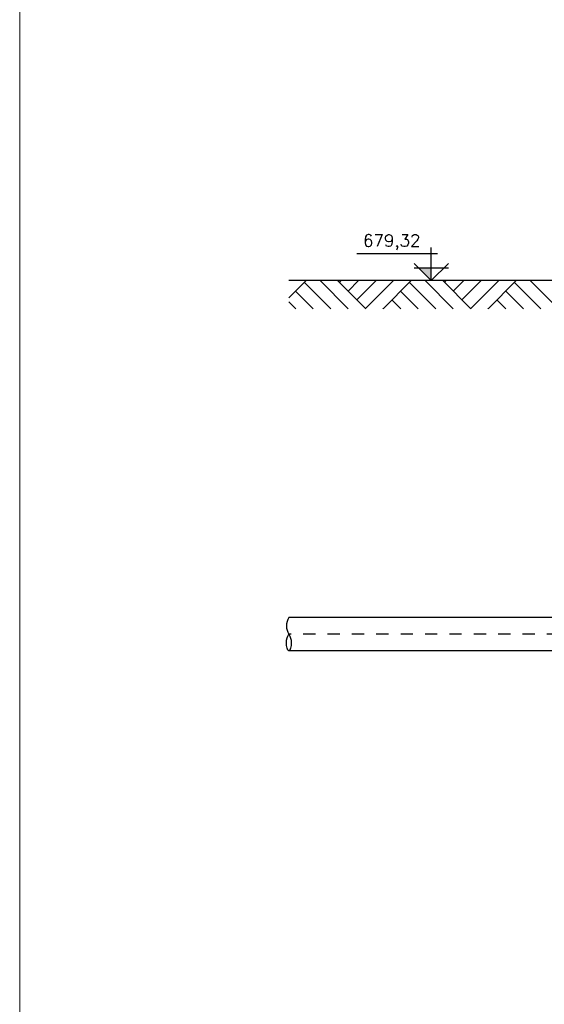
# Model space of a CAD drawing. Header units: millimetres. Extents: x 197878 to 197999, y 8707052 to 8707093.
# Tile 1 of 22: x 197878.46 to 197882.77, y 8707062.48 to 8707070.57. Entities that reach past the tile are written whole.
import ezdxf

# ---------------------------------------------------------------- set-up
doc = ezdxf.new("R2010")
doc.units = ezdxf.units.MM
doc.header["$LTSCALE"] = 0.1
doc.linetypes.add('DASHDOT', pattern=[1, 0.5, -0.25, 0, -0.25])
for name, color, linetype in [('BAR-EIXOS', 7, 'DASHDOT'), ('BAR-PECAS', 2, 'Continuous'), ('ELEVAÇÃO', 2, 'Continuous'), ('TERRENO', 1, 'Continuous'), ('TEXTO', 2, 'Continuous')]:
    doc.layers.add(name, color=color, linetype=linetype)
doc.layers.add('PADRÃO', color=7, linetype='Continuous', lineweight=9)
doc.styles.add('romans', font='romans.shx')

msp = doc.modelspace()

# ---------------------------------------------------------------- hatches: boundary and pattern name
at = {"layer": 'ELEVAÇÃO'}
msp.add_hatch(color=7, dxfattribs=at).paths.add_polyline_path([(197881.8381, 8707068.5265), (197881.7367, 8707068.5265), (197881.8381, 8707068.4251)])

# ---------------------------------------------------------------- linework, layer by layer
at = {"layer": 'BAR-EIXOS', "color": 7}
msp.add_line((197883.4868, 8707065.5221), (197880.6687, 8707065.5221), dxfattribs=at)
at = {"layer": 'BAR-PECAS', "color": 7}
for p, q in [((197883.4648, 8707065.6591), (197880.6687, 8707065.6591)), ((197883.4648, 8707065.3851), (197880.6687, 8707065.3851))]:
    msp.add_line(p, q, dxfattribs=at)
at = {"layer": 'BAR-PECAS', "color": 7, "ltscale": 4}
msp.add_spline([(197880.6687, 8707065.6591), (197880.6487, 8707065.5906), (197880.6687, 8707065.5221), (197880.6887, 8707065.4536), (197880.6687, 8707065.3851), (197880.6487, 8707065.4536), (197880.6687, 8707065.5221)], degree=3, dxfattribs=at)
at = {"layer": 'ELEVAÇÃO', "color": 7, "linetype": 'Continuous'}
for p, q in [((197881.8381, 8707068.4251), (197881.8381, 8707068.6961)), ((197881.8881, 8707068.6461), (197881.2277, 8707068.6461)), ((197881.8381, 8707068.4251), (197881.6967, 8707068.5665)), ((197881.9795, 8707068.5265), (197881.6967, 8707068.5265)), ((197881.8381, 8707068.4251), (197881.9795, 8707068.5665))]:
    msp.add_line(p, q, dxfattribs=at)
at = {"layer": 'PADRÃO', "color": 7}
msp.add_line((197878.4605, 8707085.6941), (197878.4605, 8707055.4398), dxfattribs=at)
at = {"layer": 'TERRENO', "color": 7}
for p, q in [((197883.5268, 8707068.4251), (197880.6687, 8707068.4251)), ((197880.6687, 8707068.2833), (197880.8106, 8707068.4251)), ((197881.0126, 8707068.1944), (197880.7962, 8707068.4108)), ((197881.1563, 8707068.1944), (197880.9256, 8707068.4251)), ((197881.3, 8707068.1944), (197881.0692, 8707068.4251)), ((197881.0836, 8707068.4108), (197881.0979, 8707068.4251)), ((197881.1554, 8707068.3389), (197881.2416, 8707068.4251)), ((197881.2273, 8707068.2671), (197881.3853, 8707068.4251)), ((197881.2991, 8707068.1952), (197881.529, 8707068.4251)), ((197881.442, 8707068.1944), (197881.6727, 8707068.4251)), ((197881.8747, 8707068.1944), (197881.6583, 8707068.4108)), ((197882.0184, 8707068.1944), (197881.7877, 8707068.4251)), ((197882.1621, 8707068.1944), (197881.9313, 8707068.4251)), ((197881.9457, 8707068.4108), (197881.96, 8707068.4251)), ((197882.0175, 8707068.3389), (197882.1037, 8707068.4251)), ((197882.0894, 8707068.2671), (197882.2474, 8707068.4251)), ((197882.1612, 8707068.1952), (197882.3911, 8707068.4251)), ((197882.3041, 8707068.1944), (197882.5348, 8707068.4251)), ((197882.7368, 8707068.1944), (197882.5204, 8707068.4108)), ((197882.8805, 8707068.1944), (197882.6498, 8707068.4251)), ((197880.8689, 8707068.1944), (197880.7244, 8707068.3389)), ((197881.731, 8707068.1944), (197881.5865, 8707068.3389)), ((197882.5931, 8707068.1944), (197882.4486, 8707068.3389)), ((197880.7252, 8707068.1944), (197880.6687, 8707068.2509)), ((197881.4437, 8707068.1944), (197881.4428, 8707068.1952)), ((197881.5873, 8707068.1944), (197881.5146, 8707068.2671)), ((197882.3058, 8707068.1944), (197882.3049, 8707068.1952)), ((197882.4494, 8707068.1944), (197882.3767, 8707068.2671))]:
    msp.add_line(p, q, dxfattribs=at)

# ---------------------------------------------------------------- texts
at = {"layer": 'TEXTO', "color": 7, "style": 'romans'}
msp.add_text('679,32', height=0.1, dxfattribs=at).set_placement((197881.2775, 8707068.7041))

doc.saveas('drawing.dxf')
